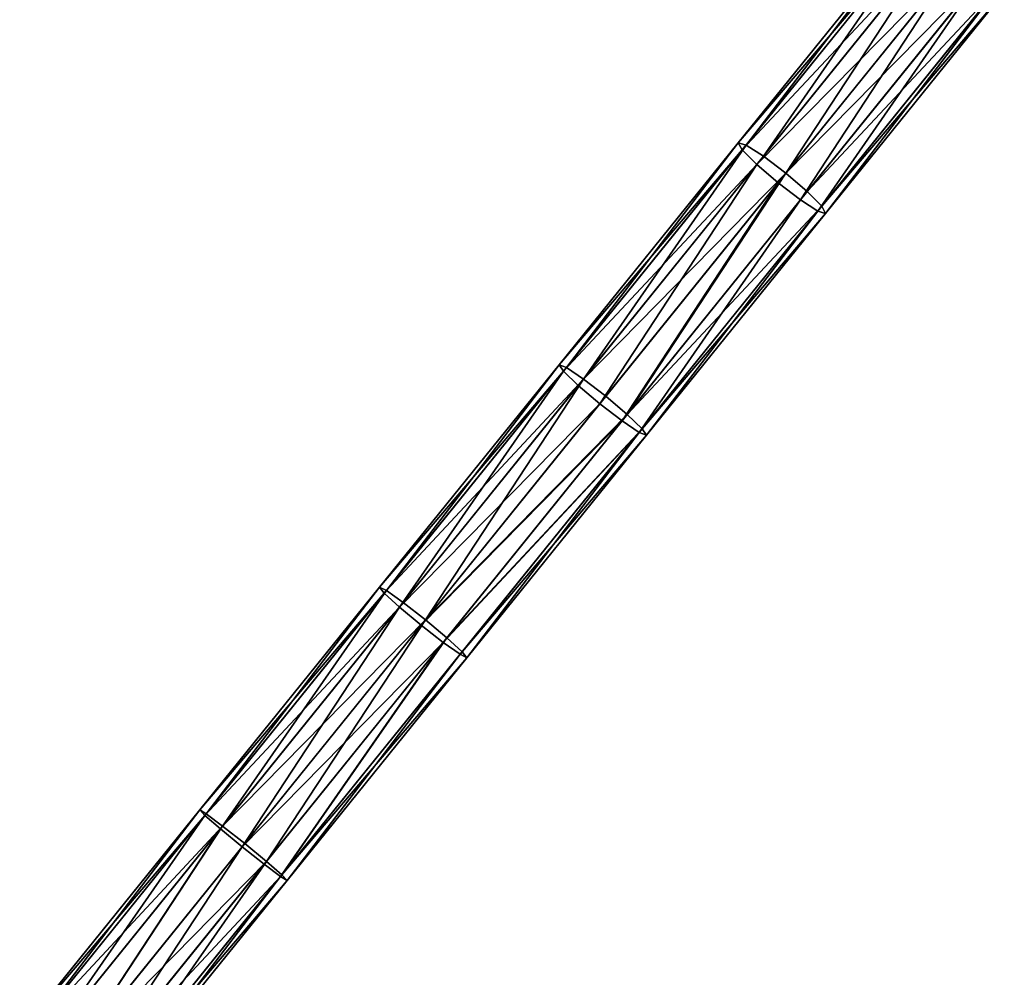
# Model space of a CAD drawing. Extents: x 61 to 680, y 107 to 1063.
# Tile 154 of 186: x 586 to 621, y 959 to 994. Entities that reach past the tile are written whole.
import ezdxf

# ---------------------------------------------------------------- set-up
doc = ezdxf.new("R2010")
doc.units = 0
doc.layers.get('0').update_dxf_attribs({"color": 13, "linetype": 'CONTINUOUS'})

# ---------------------------------------------------------------- blocks, each defined once
blk = doc.blocks.new('GROUP_7')
for p, q in [((507.578, 13.463, 2), (497.326, 13.701, 2)), ((507.568, 13.196, 3), (497.323, 13.433, 3)), ((507.568, 13.196, 1), (497.323, 13.433, 1)), ((507.578, 13.463, 2), (507.568, 13.196, 3)), ((507.568, 13.196, 1), (507.578, 13.463, 2)), ((517.821, 12.969, 2), (507.578, 13.463, 2)), ((507.568, 13.196, 3), (507.542, 12.467, 3.732)), ((507.542, 12.467, 0.268), (507.568, 13.196, 1)), ((517.804, 12.703, 3), (507.568, 13.196, 3)), ((517.804, 12.703, 1), (507.568, 13.196, 1)), ((517.821, 12.969, 2), (517.804, 12.703, 3)), ((517.804, 12.703, 1), (517.821, 12.969, 2)), ((528.048, 12.219, 2), (517.821, 12.969, 2)), ((507.542, 12.467, 3.732), (497.315, 12.703, 3.732)), ((507.542, 12.467, 0.268), (497.315, 12.703, 0.268)), ((517.804, 12.703, 3), (517.76, 11.974, 3.732)), ((517.76, 11.974, 0.268), (517.804, 12.703, 1)), ((528.025, 11.953, 3), (517.804, 12.703, 3)), ((528.025, 11.953, 1), (517.804, 12.703, 1)), ((507.542, 12.467, 3.732), (507.507, 11.47, 4)), ((507.507, 11.47), (507.542, 12.467, 0.268)), ((517.76, 11.974, 3.732), (507.542, 12.467, 3.732)), ((517.76, 11.974, 0.268), (507.542, 12.467, 0.268)), ((517.76, 11.974, 3.732), (517.7, 10.979, 4)), ((517.7, 10.979), (517.76, 11.974, 0.268)), ((527.962, 11.226, 3.732), (517.76, 11.974, 3.732)), ((527.962, 11.226, 0.268), (517.76, 11.974, 0.268)), ((528.025, 11.953, 3), (527.962, 11.226, 3.732)), ((527.962, 11.226, 0.268), (528.025, 11.953, 1)), ((528.048, 12.219, 2), (528.025, 11.953, 3)), ((528.025, 11.953, 1), (528.048, 12.219, 2)), ((538.223, 10.947, 3), (528.025, 11.953, 3)), ((538.223, 10.947, 1), (528.025, 11.953, 1)), ((538.253, 11.213, 2), (528.048, 12.219, 2)), ((497.305, 11.706, 4), (507.507, 11.47, 4)), ((507.507, 11.47), (497.305, 11.706)), ((507.471, 10.474, 0.268), (507.507, 11.47)), ((507.507, 11.47, 4), (507.471, 10.474, 3.732)), ((507.507, 11.47, 4), (517.7, 10.979, 4)), ((517.7, 10.979), (507.507, 11.47)), ((527.962, 11.226, 3.732), (527.877, 10.232, 4)), ((527.877, 10.232), (527.962, 11.226, 0.268)), ((538.143, 10.222, 3.732), (527.962, 11.226, 3.732)), ((538.143, 10.222, 0.268), (527.962, 11.226, 0.268)), ((517.639, 9.984, 0.268), (517.7, 10.979)), ((517.7, 10.979, 4), (517.639, 9.984, 3.732)), ((517.7, 10.979, 4), (527.877, 10.232, 4)), ((527.877, 10.232), (517.7, 10.979)), ((538.223, 10.947, 3), (538.143, 10.222, 3.732)), ((538.143, 10.222, 0.268), (538.223, 10.947, 1)), ((538.253, 11.213, 2), (538.223, 10.947, 3)), ((538.223, 10.947, 1), (538.253, 11.213, 2)), ((548.394, 9.686, 3), (538.223, 10.947, 3)), ((548.394, 9.686, 1), (538.223, 10.947, 1)), ((548.43, 9.951, 2), (538.253, 11.213, 2)), ((507.471, 10.474, 0.268), (497.294, 10.709, 0.268)), ((507.471, 10.474, 3.732), (497.294, 10.709, 3.732)), ((507.445, 9.744, 1), (507.471, 10.474, 0.268)), ((507.471, 10.474, 3.732), (507.445, 9.744, 3)), ((517.639, 9.984, 0.268), (507.471, 10.474, 0.268)), ((517.639, 9.984, 3.732), (507.471, 10.474, 3.732)), ((527.792, 9.239, 0.268), (527.877, 10.232)), ((527.877, 10.232, 4), (527.792, 9.239, 3.732)), ((527.877, 10.232, 4), (538.032, 9.231, 4)), ((538.032, 9.231), (527.877, 10.232)), ((538.143, 10.222, 3.732), (538.032, 9.231, 4)), ((538.032, 9.231), (538.143, 10.222, 0.268)), ((548.295, 8.963, 3.732), (538.143, 10.222, 3.732)), ((548.295, 8.963, 0.268), (538.143, 10.222, 0.268)), ((507.445, 9.744, 1), (497.286, 9.979, 1)), ((507.445, 9.744, 3), (497.286, 9.979, 3)), ((517.595, 9.255, 1), (517.639, 9.984, 0.268)), ((517.639, 9.984, 3.732), (517.595, 9.255, 3)), ((527.792, 9.239, 0.268), (517.639, 9.984, 0.268)), ((527.792, 9.239, 3.732), (517.639, 9.984, 3.732)), ((507.435, 9.477, 2), (497.283, 9.712, 2)), ((507.435, 9.477, 2), (507.445, 9.744, 1)), ((507.445, 9.744, 3), (507.435, 9.477, 2)), ((517.579, 8.988, 2), (507.435, 9.477, 2)), ((517.595, 9.255, 1), (507.445, 9.744, 1)), ((517.595, 9.255, 3), (507.445, 9.744, 3)), ((517.579, 8.988, 2), (517.595, 9.255, 1)), ((517.595, 9.255, 3), (517.579, 8.988, 2)), ((527.729, 8.511, 1), (517.595, 9.255, 1)), ((527.729, 8.511, 3), (517.595, 9.255, 3)), ((527.729, 8.511, 1), (527.792, 9.239, 0.268)), ((527.792, 9.239, 3.732), (527.729, 8.511, 3)), ((537.922, 8.24, 0.268), (527.792, 9.239, 0.268)), ((537.922, 8.24, 3.732), (527.792, 9.239, 3.732)), ((537.922, 8.24, 0.268), (538.032, 9.231)), ((538.032, 9.231, 4), (537.922, 8.24, 3.732)), ((538.032, 9.231, 4), (548.16, 7.975, 4)), ((548.16, 7.975), (538.032, 9.231)), ((527.706, 8.245, 2), (517.579, 8.988, 2)), ((527.706, 8.245, 2), (527.729, 8.511, 1)), ((527.729, 8.511, 3), (527.706, 8.245, 2)), ((537.841, 7.514, 1), (527.729, 8.511, 1)), ((537.841, 7.514, 3), (527.729, 8.511, 3)), ((537.812, 7.249, 2), (527.706, 8.245, 2)), ((537.841, 7.514, 1), (537.922, 8.24, 0.268)), ((537.922, 8.24, 3.732), (537.841, 7.514, 3)), ((548.025, 6.987, 0.268), (537.922, 8.24, 0.268)), ((548.025, 6.987, 3.732), (537.922, 8.24, 3.732)), ((537.812, 7.249, 2), (537.841, 7.514, 1)), ((537.841, 7.514, 3), (537.812, 7.249, 2)), ((547.926, 6.264, 1), (537.841, 7.514, 1)), ((547.926, 6.264, 3), (537.841, 7.514, 3)), ((547.89, 5.999, 2), (537.812, 7.249, 2))]:
    blk.add_line(p, q)
mesh = blk.add_polyface()
corners = [(497.326, 13.701, 2), (507.568, 13.196, 3), (507.578, 13.463, 2), (497.323, 13.433, 3)]
mesh.append_faces([[corners[k] for k in face] for face in [(0, 1, 2), (1, 0, 3)]], dxfattribs={"vtx0": -1})
mesh = blk.add_polyface()
corners = [(497.326, 13.701, 2), (507.568, 13.196, 1), (497.323, 13.433, 1), (507.578, 13.463, 2)]
mesh.append_faces([[corners[k] for k in face] for face in [(0, 1, 2), (1, 0, 3)]], dxfattribs={"vtx0": -1})
mesh = blk.add_polyface()
corners = [(497.315, 12.703, 3.732), (507.568, 13.196, 3), (497.323, 13.433, 3), (507.542, 12.467, 3.732)]
mesh.append_faces([[corners[k] for k in face] for face in [(0, 1, 2), (1, 0, 3)]], dxfattribs={"vtx0": -1})
mesh = blk.add_polyface()
corners = [(497.315, 12.703, 0.268), (507.568, 13.196, 1), (507.542, 12.467, 0.268), (497.323, 13.433, 1)]
mesh.append_faces([[corners[k] for k in face] for face in [(0, 1, 2), (1, 0, 3)]], dxfattribs={"vtx0": -1})
mesh = blk.add_polyface()
corners = [(507.568, 13.196, 3), (517.821, 12.969, 2), (507.578, 13.463, 2), (517.804, 12.703, 3)]
mesh.append_faces([[corners[k] for k in face] for face in [(0, 1, 2), (1, 0, 3)]], dxfattribs={"vtx0": -1})
mesh = blk.add_polyface()
corners = [(507.568, 13.196, 1), (517.821, 12.969, 2), (517.804, 12.703, 1), (507.578, 13.463, 2)]
mesh.append_faces([[corners[k] for k in face] for face in [(0, 1, 2), (1, 0, 3)]], dxfattribs={"vtx0": -1})
mesh = blk.add_polyface()
corners = [(507.542, 12.467, 3.732), (517.804, 12.703, 3), (507.568, 13.196, 3), (517.76, 11.974, 3.732)]
mesh.append_faces([[corners[k] for k in face] for face in [(0, 1, 2), (1, 0, 3)]], dxfattribs={"vtx0": -1})
mesh = blk.add_polyface()
corners = [(507.568, 13.196, 1), (517.76, 11.974, 0.268), (507.542, 12.467, 0.268), (517.804, 12.703, 1)]
mesh.append_faces([[corners[k] for k in face] for face in [(0, 1, 2), (1, 0, 3)]], dxfattribs={"vtx0": -1})
mesh = blk.add_polyface()
corners = [(517.821, 12.969, 2), (528.025, 11.953, 3), (528.048, 12.219, 2), (517.804, 12.703, 3)]
mesh.append_faces([[corners[k] for k in face] for face in [(0, 1, 2), (1, 0, 3)]], dxfattribs={"vtx0": -1})
mesh = blk.add_polyface()
corners = [(517.821, 12.969, 2), (528.025, 11.953, 1), (517.804, 12.703, 1), (528.048, 12.219, 2)]
mesh.append_faces([[corners[k] for k in face] for face in [(0, 1, 2), (1, 0, 3)]], dxfattribs={"vtx0": -1})
mesh = blk.add_polyface()
corners = [(507.507, 11.47, 4), (497.315, 12.703, 3.732), (497.305, 11.706, 4), (507.542, 12.467, 3.732)]
mesh.append_faces([[corners[k] for k in face] for face in [(0, 1, 2), (1, 0, 3)]], dxfattribs={"vtx0": -1})
mesh = blk.add_polyface()
corners = [(497.315, 12.703, 0.268), (507.507, 11.47), (497.305, 11.706), (507.542, 12.467, 0.268)]
mesh.append_faces([[corners[k] for k in face] for face in [(0, 1, 2), (1, 0, 3)]], dxfattribs={"vtx0": -1})
mesh = blk.add_polyface()
corners = [(517.804, 12.703, 3), (527.962, 11.226, 3.732), (528.025, 11.953, 3), (517.76, 11.974, 3.732)]
mesh.append_faces([[corners[k] for k in face] for face in [(0, 1, 2), (1, 0, 3)]], dxfattribs={"vtx0": -1})
mesh = blk.add_polyface()
corners = [(517.76, 11.974, 0.268), (528.025, 11.953, 1), (527.962, 11.226, 0.268), (517.804, 12.703, 1)]
mesh.append_faces([[corners[k] for k in face] for face in [(0, 1, 2), (1, 0, 3)]], dxfattribs={"vtx0": -1})
mesh = blk.add_polyface()
corners = [(517.7, 10.979, 4), (507.542, 12.467, 3.732), (507.507, 11.47, 4), (517.76, 11.974, 3.732)]
mesh.append_faces([[corners[k] for k in face] for face in [(0, 1, 2), (1, 0, 3)]], dxfattribs={"vtx0": -1})
mesh = blk.add_polyface()
corners = [(507.542, 12.467, 0.268), (517.7, 10.979), (507.507, 11.47), (517.76, 11.974, 0.268)]
mesh.append_faces([[corners[k] for k in face] for face in [(0, 1, 2), (1, 0, 3)]], dxfattribs={"vtx0": -1})
mesh = blk.add_polyface()
corners = [(527.877, 10.232, 4), (517.76, 11.974, 3.732), (517.7, 10.979, 4), (527.962, 11.226, 3.732)]
mesh.append_faces([[corners[k] for k in face] for face in [(0, 1, 2), (1, 0, 3)]], dxfattribs={"vtx0": -1})
mesh = blk.add_polyface()
corners = [(517.76, 11.974, 0.268), (527.877, 10.232), (517.7, 10.979), (527.962, 11.226, 0.268)]
mesh.append_faces([[corners[k] for k in face] for face in [(0, 1, 2), (1, 0, 3)]], dxfattribs={"vtx0": -1})
mesh = blk.add_polyface()
corners = [(538.143, 10.222, 3.732), (528.025, 11.953, 3), (527.962, 11.226, 3.732), (538.223, 10.947, 3)]
mesh.append_faces([[corners[k] for k in face] for face in [(0, 1, 2), (1, 0, 3)]], dxfattribs={"vtx0": -1})
mesh = blk.add_polyface()
corners = [(528.025, 11.953, 1), (538.143, 10.222, 0.268), (527.962, 11.226, 0.268), (538.223, 10.947, 1)]
mesh.append_faces([[corners[k] for k in face] for face in [(0, 1, 2), (1, 0, 3)]], dxfattribs={"vtx0": -1})
mesh = blk.add_polyface()
corners = [(528.025, 11.953, 3), (538.253, 11.213, 2), (528.048, 12.219, 2), (538.223, 10.947, 3)]
mesh.append_faces([[corners[k] for k in face] for face in [(0, 1, 2), (1, 0, 3)]], dxfattribs={"vtx0": -1})
mesh = blk.add_polyface()
corners = [(528.025, 11.953, 1), (538.253, 11.213, 2), (538.223, 10.947, 1), (528.048, 12.219, 2)]
mesh.append_faces([[corners[k] for k in face] for face in [(0, 1, 2), (1, 0, 3)]], dxfattribs={"vtx0": -1})
mesh = blk.add_polyface()
corners = [(497.305, 11.706), (507.471, 10.474, 0.268), (497.294, 10.709, 0.268), (507.507, 11.47)]
mesh.append_faces([[corners[k] for k in face] for face in [(0, 1, 2), (1, 0, 3)]], dxfattribs={"vtx0": -1})
mesh = blk.add_polyface()
corners = [(507.471, 10.474, 3.732), (497.305, 11.706, 4), (497.294, 10.709, 3.732), (507.507, 11.47, 4)]
mesh.append_faces([[corners[k] for k in face] for face in [(0, 1, 2), (1, 0, 3)]], dxfattribs={"vtx0": -1})
mesh = blk.add_polyface()
corners = [(507.507, 11.47), (517.639, 9.984, 0.268), (507.471, 10.474, 0.268), (517.7, 10.979)]
mesh.append_faces([[corners[k] for k in face] for face in [(0, 1, 2), (1, 0, 3)]], dxfattribs={"vtx0": -1})
mesh = blk.add_polyface()
corners = [(517.639, 9.984, 3.732), (507.507, 11.47, 4), (507.471, 10.474, 3.732), (517.7, 10.979, 4)]
mesh.append_faces([[corners[k] for k in face] for face in [(0, 1, 2), (1, 0, 3)]], dxfattribs={"vtx0": -1})
mesh = blk.add_polyface()
corners = [(538.032, 9.231, 4), (527.962, 11.226, 3.732), (527.877, 10.232, 4), (538.143, 10.222, 3.732)]
mesh.append_faces([[corners[k] for k in face] for face in [(0, 1, 2), (1, 0, 3)]], dxfattribs={"vtx0": -1})
mesh = blk.add_polyface()
corners = [(527.962, 11.226, 0.268), (538.032, 9.231), (527.877, 10.232), (538.143, 10.222, 0.268)]
mesh.append_faces([[corners[k] for k in face] for face in [(0, 1, 2), (1, 0, 3)]], dxfattribs={"vtx0": -1})
mesh = blk.add_polyface()
corners = [(517.7, 10.979), (527.792, 9.239, 0.268), (517.639, 9.984, 0.268), (527.877, 10.232)]
mesh.append_faces([[corners[k] for k in face] for face in [(0, 1, 2), (1, 0, 3)]], dxfattribs={"vtx0": -1})
mesh = blk.add_polyface()
corners = [(527.792, 9.239, 3.732), (517.7, 10.979, 4), (517.639, 9.984, 3.732), (527.877, 10.232, 4)]
mesh.append_faces([[corners[k] for k in face] for face in [(0, 1, 2), (1, 0, 3)]], dxfattribs={"vtx0": -1})
mesh = blk.add_polyface()
corners = [(548.295, 8.963, 3.732), (538.223, 10.947, 3), (538.143, 10.222, 3.732), (548.394, 9.686, 3)]
mesh.append_faces([[corners[k] for k in face] for face in [(0, 1, 2), (1, 0, 3)]], dxfattribs={"vtx0": -1})
mesh = blk.add_polyface()
corners = [(538.223, 10.947, 1), (548.295, 8.963, 0.268), (538.143, 10.222, 0.268), (548.394, 9.686, 1)]
mesh.append_faces([[corners[k] for k in face] for face in [(0, 1, 2), (1, 0, 3)]], dxfattribs={"vtx0": -1})
mesh = blk.add_polyface()
corners = [(538.253, 11.213, 2), (548.394, 9.686, 3), (548.43, 9.951, 2), (538.223, 10.947, 3)]
mesh.append_faces([[corners[k] for k in face] for face in [(0, 1, 2), (1, 0, 3)]], dxfattribs={"vtx0": -1})
mesh = blk.add_polyface()
corners = [(538.253, 11.213, 2), (548.394, 9.686, 1), (538.223, 10.947, 1), (548.43, 9.951, 2)]
mesh.append_faces([[corners[k] for k in face] for face in [(0, 1, 2), (1, 0, 3)]], dxfattribs={"vtx0": -1})
mesh = blk.add_polyface()
corners = [(507.471, 10.474, 0.268), (497.286, 9.979, 1), (497.294, 10.709, 0.268), (507.445, 9.744, 1)]
mesh.append_faces([[corners[k] for k in face] for face in [(0, 1, 2), (1, 0, 3)]], dxfattribs={"vtx0": -1})
mesh = blk.add_polyface()
corners = [(507.471, 10.474, 3.732), (497.286, 9.979, 3), (507.445, 9.744, 3), (497.294, 10.709, 3.732)]
mesh.append_faces([[corners[k] for k in face] for face in [(0, 1, 2), (1, 0, 3)]], dxfattribs={"vtx0": -1})
mesh = blk.add_polyface()
corners = [(517.595, 9.255, 1), (507.471, 10.474, 0.268), (517.639, 9.984, 0.268), (507.445, 9.744, 1)]
mesh.append_faces([[corners[k] for k in face] for face in [(0, 1, 2), (1, 0, 3)]], dxfattribs={"vtx0": -1})
mesh = blk.add_polyface()
corners = [(517.595, 9.255, 3), (507.471, 10.474, 3.732), (507.445, 9.744, 3), (517.639, 9.984, 3.732)]
mesh.append_faces([[corners[k] for k in face] for face in [(0, 1, 2), (1, 0, 3)]], dxfattribs={"vtx0": -1})
mesh = blk.add_polyface()
corners = [(527.877, 10.232), (537.922, 8.24, 0.268), (527.792, 9.239, 0.268), (538.032, 9.231)]
mesh.append_faces([[corners[k] for k in face] for face in [(0, 1, 2), (1, 0, 3)]], dxfattribs={"vtx0": -1})
mesh = blk.add_polyface()
corners = [(537.922, 8.24, 3.732), (527.877, 10.232, 4), (527.792, 9.239, 3.732), (538.032, 9.231, 4)]
mesh.append_faces([[corners[k] for k in face] for face in [(0, 1, 2), (1, 0, 3)]], dxfattribs={"vtx0": -1})
mesh = blk.add_polyface()
corners = [(548.16, 7.975, 4), (538.143, 10.222, 3.732), (538.032, 9.231, 4), (548.295, 8.963, 3.732)]
mesh.append_faces([[corners[k] for k in face] for face in [(0, 1, 2), (1, 0, 3)]], dxfattribs={"vtx0": -1})
mesh = blk.add_polyface()
corners = [(538.143, 10.222, 0.268), (548.16, 7.975), (538.032, 9.231), (548.295, 8.963, 0.268)]
mesh.append_faces([[corners[k] for k in face] for face in [(0, 1, 2), (1, 0, 3)]], dxfattribs={"vtx0": -1})
mesh = blk.add_polyface()
corners = [(507.445, 9.744, 1), (497.283, 9.712, 2), (497.286, 9.979, 1), (507.435, 9.477, 2)]
mesh.append_faces([[corners[k] for k in face] for face in [(0, 1, 2), (1, 0, 3)]], dxfattribs={"vtx0": -1})
mesh = blk.add_polyface()
corners = [(507.435, 9.477, 2), (497.286, 9.979, 3), (497.283, 9.712, 2), (507.445, 9.744, 3)]
mesh.append_faces([[corners[k] for k in face] for face in [(0, 1, 2), (1, 0, 3)]], dxfattribs={"vtx0": -1})
mesh = blk.add_polyface()
corners = [(527.792, 9.239, 0.268), (517.595, 9.255, 1), (517.639, 9.984, 0.268), (527.729, 8.511, 1)]
mesh.append_faces([[corners[k] for k in face] for face in [(0, 1, 2), (1, 0, 3)]], dxfattribs={"vtx0": -1})
mesh = blk.add_polyface()
corners = [(527.792, 9.239, 3.732), (517.595, 9.255, 3), (527.729, 8.511, 3), (517.639, 9.984, 3.732)]
mesh.append_faces([[corners[k] for k in face] for face in [(0, 1, 2), (1, 0, 3)]], dxfattribs={"vtx0": -1})
mesh = blk.add_polyface()
corners = [(517.595, 9.255, 1), (507.435, 9.477, 2), (507.445, 9.744, 1), (517.579, 8.988, 2)]
mesh.append_faces([[corners[k] for k in face] for face in [(0, 1, 2), (1, 0, 3)]], dxfattribs={"vtx0": -1})
mesh = blk.add_polyface()
corners = [(517.595, 9.255, 3), (507.435, 9.477, 2), (517.579, 8.988, 2), (507.445, 9.744, 3)]
mesh.append_faces([[corners[k] for k in face] for face in [(0, 1, 2), (1, 0, 3)]], dxfattribs={"vtx0": -1})
mesh = blk.add_polyface()
corners = [(527.706, 8.245, 2), (517.595, 9.255, 1), (527.729, 8.511, 1), (517.579, 8.988, 2)]
mesh.append_faces([[corners[k] for k in face] for face in [(0, 1, 2), (1, 0, 3)]], dxfattribs={"vtx0": -1})
mesh = blk.add_polyface()
corners = [(527.729, 8.511, 3), (517.579, 8.988, 2), (527.706, 8.245, 2), (517.595, 9.255, 3)]
mesh.append_faces([[corners[k] for k in face] for face in [(0, 1, 2), (1, 0, 3)]], dxfattribs={"vtx0": -1})
mesh = blk.add_polyface()
corners = [(527.792, 9.239, 0.268), (537.841, 7.514, 1), (527.729, 8.511, 1), (537.922, 8.24, 0.268)]
mesh.append_faces([[corners[k] for k in face] for face in [(0, 1, 2), (1, 0, 3)]], dxfattribs={"vtx0": -1})
mesh = blk.add_polyface()
corners = [(537.841, 7.514, 3), (527.792, 9.239, 3.732), (527.729, 8.511, 3), (537.922, 8.24, 3.732)]
mesh.append_faces([[corners[k] for k in face] for face in [(0, 1, 2), (1, 0, 3)]], dxfattribs={"vtx0": -1})
mesh = blk.add_polyface()
corners = [(538.032, 9.231), (548.025, 6.987, 0.268), (537.922, 8.24, 0.268), (548.16, 7.975)]
mesh.append_faces([[corners[k] for k in face] for face in [(0, 1, 2), (1, 0, 3)]], dxfattribs={"vtx0": -1})
mesh = blk.add_polyface()
corners = [(548.025, 6.987, 3.732), (538.032, 9.231, 4), (537.922, 8.24, 3.732), (548.16, 7.975, 4)]
mesh.append_faces([[corners[k] for k in face] for face in [(0, 1, 2), (1, 0, 3)]], dxfattribs={"vtx0": -1})
mesh = blk.add_polyface()
corners = [(537.841, 7.514, 1), (527.706, 8.245, 2), (527.729, 8.511, 1), (537.812, 7.249, 2)]
mesh.append_faces([[corners[k] for k in face] for face in [(0, 1, 2), (1, 0, 3)]], dxfattribs={"vtx0": -1})
mesh = blk.add_polyface()
corners = [(537.812, 7.249, 2), (527.729, 8.511, 3), (527.706, 8.245, 2), (537.841, 7.514, 3)]
mesh.append_faces([[corners[k] for k in face] for face in [(0, 1, 2), (1, 0, 3)]], dxfattribs={"vtx0": -1})
mesh = blk.add_polyface()
corners = [(537.922, 8.24, 0.268), (547.926, 6.264, 1), (537.841, 7.514, 1), (548.025, 6.987, 0.268)]
mesh.append_faces([[corners[k] for k in face] for face in [(0, 1, 2), (1, 0, 3)]], dxfattribs={"vtx0": -1})
mesh = blk.add_polyface()
corners = [(547.926, 6.264, 3), (537.922, 8.24, 3.732), (537.841, 7.514, 3), (548.025, 6.987, 3.732)]
mesh.append_faces([[corners[k] for k in face] for face in [(0, 1, 2), (1, 0, 3)]], dxfattribs={"vtx0": -1})
mesh = blk.add_polyface()
corners = [(547.89, 5.999, 2), (537.841, 7.514, 1), (547.926, 6.264, 1), (537.812, 7.249, 2)]
mesh.append_faces([[corners[k] for k in face] for face in [(0, 1, 2), (1, 0, 3)]], dxfattribs={"vtx0": -1})
mesh = blk.add_polyface()
corners = [(547.89, 5.999, 2), (537.841, 7.514, 3), (537.812, 7.249, 2), (547.926, 6.264, 3)]
mesh.append_faces([[corners[k] for k in face] for face in [(0, 1, 2), (1, 0, 3)]], dxfattribs={"vtx0": -1})
blk = doc.blocks.new('GROUP_15')
at = {"extrusion": (0.778243, -0.627963, -5.97172e-16), "rotation": 360}
blk.add_blockref('GROUP_7', (26.955, 0, -1.577), dxfattribs=at)
blk = doc.blocks.new('GROUP_9')
blk.add_blockref('GROUP_15', (184.815, 441.263))

msp = doc.modelspace()

# ---------------------------------------------------------------- block references
msp.add_blockref('GROUP_9', (72.909, 107.246, -0.5))

doc.saveas('drawing.dxf')
